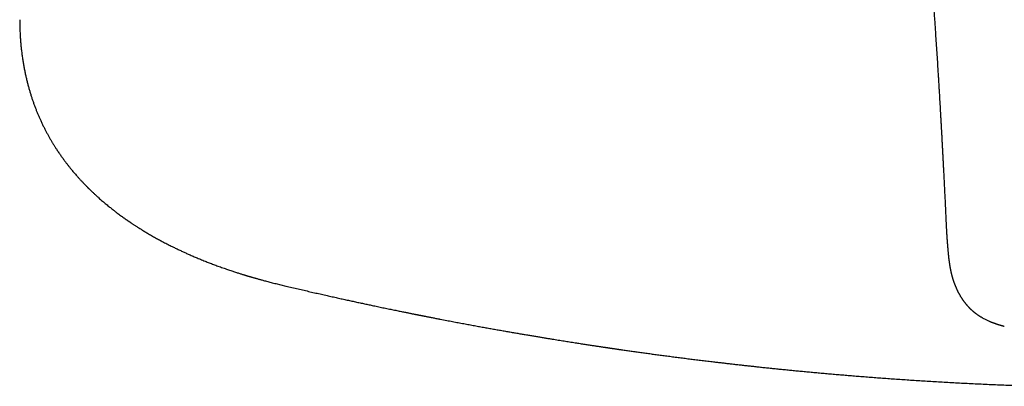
# Model space of a CAD drawing. Header units: millimetres. Extents: x 8 to 755, y 12 to 444.
# Tile 9 of 44: x 296 to 380, y 355 to 386. Entities that reach past the tile are written whole.
import ezdxf

# ---------------------------------------------------------------- set-up
doc = ezdxf.new("R2010")
doc.units = ezdxf.units.MM

msp = doc.modelspace()

# ---------------------------------------------------------------- linework, layer by layer
at = {"color": 7, "linetype": 'Continuous', "lineweight": 30}
for p, q in [((317.956, 363.787), (318.812, 363.58)), ((318.812, 363.58), (319.193, 363.49)), ((332.056, 360.738), (332.489, 360.655)), ((332.057, 360.738), (332.057, 360.738))]:
    msp.add_line(p, q, dxfattribs=at)
for points, knots in [([(370.964, 417.271), (370.966, 417.264), (370.969, 417.248), (370.976, 417.217), (370.984, 417.181), (370.992, 417.144), (371, 417.107), (371.008, 417.072), (371.015, 417.04), (371.02, 417.013), (371.025, 416.991), (371.03, 416.969), (371.035, 416.946), (371.041, 416.92), (371.048, 416.887), (371.056, 416.848), (371.066, 416.802), (371.076, 416.754), (371.086, 416.705), (371.097, 416.656), (371.107, 416.607), (371.117, 416.557), (371.127, 416.509), (371.136, 416.466), (371.144, 416.428), (371.151, 416.395), (371.157, 416.367), (371.161, 416.345), (371.165, 416.326), (371.169, 416.306), (371.174, 416.283), (371.179, 416.257), (371.186, 416.224), (371.194, 416.184), (371.203, 416.139), (371.212, 416.093), (371.222, 416.046), (371.231, 415.999), (371.24, 415.952), (371.249, 415.907), (371.258, 415.864), (371.266, 415.824), (371.274, 415.784), (371.281, 415.743), (371.289, 415.704), (371.297, 415.665), (371.304, 415.629), (371.31, 415.595), (371.316, 415.566), (371.32, 415.543), (371.324, 415.526), (371.326, 415.513), (371.329, 415.499), (371.332, 415.48), (371.337, 415.456), (371.343, 415.426), (371.349, 415.39), (371.357, 415.352), (371.365, 415.308), (371.374, 415.259), (371.384, 415.207), (371.393, 415.158), (371.402, 415.113), (371.409, 415.073), (371.416, 415.038), (371.421, 415.006), (371.427, 414.974), (371.434, 414.939), (371.441, 414.899), (371.449, 414.858), (371.458, 414.805), (371.47, 414.74), (371.484, 414.666), (371.496, 414.596), (371.508, 414.53), (371.519, 414.469), (371.529, 414.411), (371.539, 414.355), (371.55, 414.295), (371.561, 414.233), (371.571, 414.175), (371.58, 414.123), (371.588, 414.077), (371.595, 414.032), (371.603, 413.989), (371.61, 413.948), (371.616, 413.911), (371.621, 413.882), (371.626, 413.857), (371.629, 413.835), (371.634, 413.81), (371.638, 413.782), (371.644, 413.751), (371.649, 413.716), (371.66, 413.653), (371.675, 413.564), (371.694, 413.449), (371.709, 413.359), (371.72, 413.294), (371.726, 413.255), (371.732, 413.22), (371.737, 413.188), (371.742, 413.16), (371.747, 413.132), (371.751, 413.102), (371.757, 413.068), (371.763, 413.032), (371.769, 412.993), (371.776, 412.951), (371.783, 412.905), (371.792, 412.853), (371.801, 412.797), (371.809, 412.744), (371.816, 412.697), (371.823, 412.658), (371.829, 412.618), (371.835, 412.582), (371.84, 412.549), (371.844, 412.521), (371.848, 412.497), (371.851, 412.478), (371.853, 412.462), (371.856, 412.447), (371.859, 412.429), (371.862, 412.407), (371.866, 412.381), (371.871, 412.351), (371.876, 412.319), (371.884, 412.266), (371.895, 412.197), (371.908, 412.113), (371.919, 412.035), (371.93, 411.964), (371.94, 411.899), (371.949, 411.839), (371.957, 411.786), (371.964, 411.739), (371.97, 411.698), (371.975, 411.667), (371.979, 411.644), (371.981, 411.626), (371.984, 411.607), (371.988, 411.584), (371.991, 411.557), (371.996, 411.527), (372.003, 411.477), (372.014, 411.404), (372.028, 411.309), (372.043, 411.208), (372.058, 411.103), (372.074, 410.993), (372.087, 410.901), (372.098, 410.828), (372.105, 410.776), (372.112, 410.725), (372.119, 410.68), (372.125, 410.64), (372.129, 410.608), (372.133, 410.583), (372.135, 410.565), (372.137, 410.549), (372.14, 410.532), (372.143, 410.51), (372.147, 410.483), (372.151, 410.45), (372.157, 410.411), (372.163, 410.366), (372.17, 410.317), (372.178, 410.264), (372.185, 410.21), (372.195, 410.139), (372.207, 410.053), (372.221, 409.953), (372.233, 409.863), (372.244, 409.781), (372.255, 409.705), (372.265, 409.629), (372.275, 409.55), (372.286, 409.47), (372.295, 409.404), (372.302, 409.355), (372.306, 409.326), (372.309, 409.302), (372.311, 409.282), (372.313, 409.267), (372.315, 409.256), (372.316, 409.247), (372.318, 409.234), (372.321, 409.213), (372.325, 409.182), (372.329, 409.146), (372.335, 409.106), (372.341, 409.061), (372.347, 409.011), (372.355, 408.955), (372.363, 408.894), (372.374, 408.811), (372.387, 408.706), (372.404, 408.578), (372.421, 408.443), (372.439, 408.302), (372.459, 408.15), (372.48, 407.985), (372.497, 407.85), (372.509, 407.755), (372.515, 407.703), (372.521, 407.655), (372.526, 407.613), (372.531, 407.576), (372.535, 407.543), (372.539, 407.515), (372.541, 407.494), (372.544, 407.476), (372.546, 407.459), (372.548, 407.437), (372.552, 407.409), (372.556, 407.373), (372.561, 407.333), (372.571, 407.255), (372.585, 407.138), (372.601, 407.004), (372.615, 406.891), (372.627, 406.797), (372.638, 406.698), (372.651, 406.594), (372.664, 406.484), (372.678, 406.369), (372.692, 406.248), (372.705, 406.135), (372.718, 406.031), (372.729, 405.936), (372.74, 405.839), (372.752, 405.739), (372.763, 405.641), (372.774, 405.548), (372.784, 405.462), (372.793, 405.382), (372.801, 405.311), (372.808, 405.247), (372.815, 405.191), (372.821, 405.141), (372.826, 405.096), (372.83, 405.057), (372.834, 405.023), (372.837, 404.997), (372.839, 404.978), (372.841, 404.963), (372.843, 404.947), (372.845, 404.925), (372.848, 404.895), (372.852, 404.859), (372.857, 404.818), (372.862, 404.774), (372.867, 404.726), (372.873, 404.674), (372.88, 404.618), (372.886, 404.561), (372.892, 404.504), (372.899, 404.447), (372.909, 404.351), (372.924, 404.216), (372.941, 404.063), (372.955, 403.933), (372.967, 403.824), (372.979, 403.718), (372.99, 403.615), (373, 403.52), (373.01, 403.431), (373.017, 403.365), (373.022, 403.318), (373.025, 403.29), (373.028, 403.263), (373.031, 403.239), (373.033, 403.218), (373.034, 403.202), (373.036, 403.19), (373.037, 403.177), (373.039, 403.161), (373.041, 403.138), (373.044, 403.109), (373.048, 403.075), (373.055, 403.005), (373.066, 402.902), (373.081, 402.766), (373.095, 402.629), (373.11, 402.491), (373.125, 402.349), (373.14, 402.206), (373.155, 402.06), (373.17, 401.911), (373.186, 401.755), (373.203, 401.592), (373.216, 401.459), (373.227, 401.356), (373.234, 401.285), (373.241, 401.214), (373.249, 401.141), (373.256, 401.069), (373.263, 401), (373.27, 400.933), (373.276, 400.869), (373.282, 400.809), (373.287, 400.755), (373.292, 400.707), (373.296, 400.667), (373.299, 400.635), (373.302, 400.608), (373.304, 400.587), (373.306, 400.569), (373.307, 400.555), (373.309, 400.54), (373.311, 400.521), (373.313, 400.496), (373.316, 400.464), (373.321, 400.416), (373.328, 400.35), (373.336, 400.266), (373.345, 400.173), (373.355, 400.073), (373.365, 399.965), (373.376, 399.858), (373.386, 399.753), (373.396, 399.653), (373.405, 399.55), (373.415, 399.448), (373.425, 399.346), (373.449, 399.096), (373.487, 398.7), (373.529, 398.242), (373.563, 397.875), (373.589, 397.598), (373.614, 397.327), (373.637, 397.062), (373.656, 396.856), (373.669, 396.707), (373.677, 396.615), (373.686, 396.523), (373.694, 396.432), (373.702, 396.343), (373.709, 396.263), (373.715, 396.193), (373.72, 396.136), (373.724, 396.086), (373.728, 396.041), (373.732, 396.003), (373.734, 395.972), (373.736, 395.947), (373.738, 395.927), (373.74, 395.908), (373.742, 395.888), (373.744, 395.865), (373.746, 395.84), (373.748, 395.812), (373.751, 395.775), (373.756, 395.727), (373.761, 395.666), (373.767, 395.6), (373.773, 395.526), (373.78, 395.444), (373.788, 395.356), (373.796, 395.264), (373.804, 395.17), (373.812, 395.075), (373.82, 394.978), (373.833, 394.825), (373.851, 394.613), (373.874, 394.339), (373.898, 394.057), (373.922, 393.766), (373.947, 393.466), (373.97, 393.181), (373.992, 392.91), (374.013, 392.657), (374.034, 392.397), (374.055, 392.132), (374.076, 391.863), (374.104, 391.506), (374.139, 391.065), (374.179, 390.543), (374.218, 390.026), (374.256, 389.516), (374.294, 389.011), (374.33, 388.513), (374.365, 388.034), (374.398, 387.575), (374.429, 387.135), (374.46, 386.7), (374.489, 386.27), (374.519, 385.843), (374.556, 385.292), (374.602, 384.615), (374.654, 383.813), (374.706, 383.016), (374.743, 382.419), (374.768, 382.022), (374.781, 381.824), (374.793, 381.626), (374.805, 381.428), (374.817, 381.231), (374.829, 381.033), (374.841, 380.835), (374.853, 380.637), (374.865, 380.436), (374.878, 380.227), (374.891, 380.01), (374.904, 379.785), (374.918, 379.544), (374.933, 379.287), (374.949, 379.014), (374.965, 378.731), (374.982, 378.439), (374.999, 378.137), (375.017, 377.825), (375.035, 377.512), (375.052, 377.2), (375.069, 376.888), (375.087, 376.568), (375.105, 376.24), (375.123, 375.903), (375.141, 375.558), (375.16, 375.204), (375.179, 374.842), (375.198, 374.472), (375.218, 374.093), (375.238, 373.706), (375.258, 373.318), (375.277, 372.929), (375.296, 372.54), (375.316, 372.144), (375.336, 371.74), (375.349, 371.468), (375.355, 371.33)], [0, 0, 0, 0, 0.00095, 0.002029, 0.003215, 0.004379, 0.005558, 0.006695, 0.007737, 0.008548, 0.009248, 0.009889, 0.01061, 0.011416, 0.012307, 0.013635, 0.015101, 0.016594, 0.018096, 0.019606, 0.021123, 0.022649, 0.024182, 0.025497, 0.026652, 0.027647, 0.028482, 0.029157, 0.029648, 0.030237, 0.030928, 0.03172, 0.032612, 0.033898, 0.035271, 0.036651, 0.03804, 0.039436, 0.040839, 0.042251, 0.04343, 0.044615, 0.045805, 0.047001, 0.04818, 0.049261, 0.050398, 0.051387, 0.052229, 0.052923, 0.053371, 0.053725, 0.054081, 0.054613, 0.055323, 0.056194, 0.057238, 0.058385, 0.059494, 0.061091, 0.062589, 0.063987, 0.065277, 0.066441, 0.067476, 0.068261, 0.069159, 0.070173, 0.071305, 0.072496, 0.073664, 0.075866, 0.077969, 0.079924, 0.081734, 0.08356, 0.085036, 0.086588, 0.088236, 0.089978, 0.091781, 0.09305, 0.094301, 0.095534, 0.096749, 0.097899, 0.098903, 0.099759, 0.100328, 0.100912, 0.101585, 0.102347, 0.103199, 0.104141, 0.105172, 0.108347, 0.111454, 0.114491, 0.115625, 0.116662, 0.117604, 0.118449, 0.1192, 0.119873, 0.120717, 0.12162, 0.122583, 0.123605, 0.124709, 0.125931, 0.127292, 0.128793, 0.130433, 0.131443, 0.1325, 0.133574, 0.134546, 0.135405, 0.13615, 0.136782, 0.1373, 0.137629, 0.137995, 0.138468, 0.139047, 0.139733, 0.140526, 0.1414, 0.142262, 0.144611, 0.146795, 0.148812, 0.150662, 0.152347, 0.153868, 0.155235, 0.156448, 0.157507, 0.158412, 0.158852, 0.159268, 0.159764, 0.160352, 0.161031, 0.161802, 0.162626, 0.164909, 0.167335, 0.169901, 0.17258, 0.175359, 0.178237, 0.179535, 0.180852, 0.182159, 0.183314, 0.184298, 0.185111, 0.185721, 0.186179, 0.186504, 0.186905, 0.187444, 0.188129, 0.188955, 0.189921, 0.191028, 0.192275, 0.193635, 0.194977, 0.196282, 0.198902, 0.201364, 0.20367, 0.205595, 0.207418, 0.209275, 0.211187, 0.213156, 0.21518, 0.216007, 0.216721, 0.217318, 0.217799, 0.218164, 0.218412, 0.218594, 0.218811, 0.219388, 0.220131, 0.22104, 0.221991, 0.223074, 0.224289, 0.225636, 0.227115, 0.228712, 0.231652, 0.234736, 0.237965, 0.241339, 0.244858, 0.248895, 0.253107, 0.254453, 0.255696, 0.256817, 0.257814, 0.258687, 0.259479, 0.260132, 0.260647, 0.261022, 0.261388, 0.26186, 0.262554, 0.263396, 0.264368, 0.265362, 0.268957, 0.272622, 0.274735, 0.276925, 0.279236, 0.281667, 0.284219, 0.286893, 0.289687, 0.292601, 0.294726, 0.29691, 0.299155, 0.301459, 0.30377, 0.305897, 0.307871, 0.309694, 0.311365, 0.312776, 0.314057, 0.315208, 0.316229, 0.317119, 0.31788, 0.318508, 0.318894, 0.319193, 0.319538, 0.320028, 0.320696, 0.321524, 0.32251, 0.323476, 0.324558, 0.325755, 0.32705, 0.32835, 0.329642, 0.330927, 0.332204, 0.336165, 0.34005, 0.34253, 0.344979, 0.347394, 0.349701, 0.351845, 0.353827, 0.355647, 0.356304, 0.356937, 0.357546, 0.358105, 0.358565, 0.358924, 0.359181, 0.359392, 0.359769, 0.360278, 0.360918, 0.36169, 0.362593, 0.365573, 0.368583, 0.371625, 0.374697, 0.3778, 0.381008, 0.384172, 0.387472, 0.390906, 0.394476, 0.398181, 0.399701, 0.401242, 0.402805, 0.40439, 0.405993, 0.407526, 0.408949, 0.410389, 0.411697, 0.412873, 0.413917, 0.414828, 0.415487, 0.416054, 0.416529, 0.416912, 0.417204, 0.417458, 0.417877, 0.418432, 0.419123, 0.419918, 0.421583, 0.423416, 0.425419, 0.427591, 0.429931, 0.432441, 0.434532, 0.436721, 0.438929, 0.441134, 0.443335, 0.445532, 0.457243, 0.468851, 0.474815, 0.480713, 0.486468, 0.492078, 0.497543, 0.499511, 0.501459, 0.503388, 0.505297, 0.507186, 0.509036, 0.510362, 0.511557, 0.512619, 0.513549, 0.514348, 0.515015, 0.515528, 0.515921, 0.516282, 0.516699, 0.517172, 0.517702, 0.518287, 0.518928, 0.520049, 0.521308, 0.522706, 0.524242, 0.525952, 0.527806, 0.529744, 0.531706, 0.533693, 0.535703, 0.537737, 0.543246, 0.548923, 0.554769, 0.560783, 0.566966, 0.573317, 0.578425, 0.583637, 0.588952, 0.594372, 0.599895, 0.605473, 0.616229, 0.626837, 0.637295, 0.647604, 0.657765, 0.667776, 0.677639, 0.686549, 0.695333, 0.703993, 0.712527, 0.720963, 0.729357, 0.74527, 0.761036, 0.776655, 0.792127, 0.795994, 0.799852, 0.8037, 0.807539, 0.811369, 0.815189, 0.819097, 0.822838, 0.82673, 0.830773, 0.834968, 0.839314, 0.843811, 0.84889, 0.854149, 0.859588, 0.865207, 0.871006, 0.876985, 0.883144, 0.888948, 0.894903, 0.90101, 0.907267, 0.913676, 0.920236, 0.926947, 0.933809, 0.940823, 0.947987, 0.955302, 0.962769, 0.969947, 0.977259, 0.984705, 0.992285, 1, 1, 1, 1]), ([(295.96, 386.427), (295.96, 386.301), (295.961, 386.051), (295.971, 385.679), (295.986, 385.313), (296.006, 384.952), (296.032, 384.596), (296.062, 384.246), (296.099, 383.892), (296.142, 383.532), (296.192, 383.168), (296.248, 382.811), (296.307, 382.462), (296.372, 382.121), (296.441, 381.786), (296.513, 381.46), (296.59, 381.141), (296.67, 380.83), (296.752, 380.528), (296.837, 380.235), (296.924, 379.952), (297.013, 379.676), (297.107, 379.4), (297.205, 379.125), (297.308, 378.851), (297.412, 378.585), (297.517, 378.328), (297.624, 378.079), (297.737, 377.825), (297.857, 377.566), (297.984, 377.303), (298.111, 377.051), (298.238, 376.808), (298.364, 376.574), (298.492, 376.345), (298.62, 376.123), (298.748, 375.907), (298.878, 375.696), (299.007, 375.491), (299.153, 375.265), (299.316, 375.021), (299.496, 374.762), (299.675, 374.512), (299.841, 374.287), (299.998, 374.081), (300.147, 373.89), (300.304, 373.694), (300.456, 373.508), (300.604, 373.332), (300.746, 373.166), (300.893, 372.999), (301.045, 372.829), (301.177, 372.685), (301.284, 372.569), (301.363, 372.485), (301.437, 372.408), (301.505, 372.337), (301.568, 372.272), (301.624, 372.214), (301.67, 372.167), (301.708, 372.129), (301.736, 372.1), (301.761, 372.076), (301.779, 372.058), (301.792, 372.045), (301.802, 372.035), (301.814, 372.022), (301.831, 372.006), (301.852, 371.984), (301.879, 371.958), (301.912, 371.926), (301.95, 371.888), (301.993, 371.847), (302.041, 371.8), (302.094, 371.749), (302.152, 371.693), (302.252, 371.598), (302.391, 371.467), (302.566, 371.306), (302.738, 371.151), (302.905, 371.003), (303.068, 370.862), (303.226, 370.728), (303.38, 370.599), (303.528, 370.477), (303.671, 370.361), (303.809, 370.252), (303.94, 370.148), (304.065, 370.051), (304.186, 369.958), (304.318, 369.858), (304.459, 369.753), (304.609, 369.642), (304.753, 369.538), (304.89, 369.44), (305.02, 369.347), (305.12, 369.278), (305.19, 369.229), (305.232, 369.2), (305.27, 369.174), (305.302, 369.152), (305.328, 369.134), (305.349, 369.12), (305.371, 369.105), (305.399, 369.086), (305.436, 369.061), (305.479, 369.032), (305.534, 368.995), (305.601, 368.95), (305.68, 368.898), (305.767, 368.84), (305.863, 368.777), (305.967, 368.71), (306.08, 368.638), (306.197, 368.564), (306.318, 368.487), (306.444, 368.409), (306.577, 368.328), (306.717, 368.243), (306.864, 368.155), (307.024, 368.06), (307.193, 367.962), (307.367, 367.862), (307.539, 367.765), (307.706, 367.672), (307.87, 367.582), (308.03, 367.495), (308.204, 367.401), (308.392, 367.302), (308.592, 367.199), (308.785, 367.1), (308.969, 367.008), (309.145, 366.92), (309.314, 366.838), (309.474, 366.761), (309.628, 366.688), (309.776, 366.618), (309.921, 366.55), (310.064, 366.485), (310.209, 366.419), (310.358, 366.352), (310.514, 366.282), (310.678, 366.21), (310.849, 366.136), (311.024, 366.061), (311.203, 365.986), (311.385, 365.911), (311.574, 365.833), (311.769, 365.754), (311.96, 365.679), (312.145, 365.606), (312.323, 365.538), (312.506, 365.468), (312.694, 365.397), (312.883, 365.327), (313.082, 365.255), (313.286, 365.182), (313.494, 365.108), (313.694, 365.038), (313.885, 364.973), (314.066, 364.912), (314.237, 364.855), (314.401, 364.801), (314.558, 364.75), (314.708, 364.702), (314.845, 364.659), (314.97, 364.619), (315.084, 364.584), (315.178, 364.555), (315.254, 364.532), (315.31, 364.515), (315.361, 364.499), (315.404, 364.486), (315.439, 364.476), (315.468, 364.467), (315.492, 364.46), (315.512, 364.454), (315.531, 364.448), (315.549, 364.442), (315.57, 364.436), (315.594, 364.429), (315.625, 364.42), (315.662, 364.409), (315.707, 364.396), (315.76, 364.38), (315.82, 364.363), (315.887, 364.343), (315.962, 364.321), (316.044, 364.297), (316.134, 364.272), (316.231, 364.244), (316.334, 364.215), (316.445, 364.184), (316.562, 364.151), (316.686, 364.117), (316.826, 364.079), (316.983, 364.037), (317.159, 363.99), (317.344, 363.942), (317.539, 363.891), (317.744, 363.839), (317.884, 363.805), (317.956, 363.787)], [0, 0, 0, 0, 0.010895, 0.02164, 0.032235, 0.042679, 0.052971, 0.063112, 0.0731, 0.083911, 0.094537, 0.104977, 0.115231, 0.1253, 0.135182, 0.144878, 0.154387, 0.163711, 0.172848, 0.181642, 0.190256, 0.198691, 0.206947, 0.215662, 0.224169, 0.232469, 0.240561, 0.248447, 0.256125, 0.264909, 0.273407, 0.281617, 0.28954, 0.297331, 0.304929, 0.312396, 0.319734, 0.32694, 0.334016, 0.34096, 0.350441, 0.359665, 0.368631, 0.377339, 0.384182, 0.391258, 0.398567, 0.406108, 0.412309, 0.41866, 0.425161, 0.431811, 0.43859, 0.442208, 0.445574, 0.448687, 0.451547, 0.454155, 0.45651, 0.458612, 0.45993, 0.461125, 0.462173, 0.46298, 0.463359, 0.463717, 0.464233, 0.464912, 0.465753, 0.466885, 0.468221, 0.469759, 0.471501, 0.473446, 0.475595, 0.477947, 0.480475, 0.487633, 0.494565, 0.501271, 0.50775, 0.514002, 0.520028, 0.525827, 0.531398, 0.536743, 0.541861, 0.546666, 0.551251, 0.555658, 0.55993, 0.565578, 0.570969, 0.576103, 0.580979, 0.585597, 0.589957, 0.591535, 0.593048, 0.594372, 0.59549, 0.596403, 0.59711, 0.597701, 0.598726, 0.600017, 0.601559, 0.603276, 0.605751, 0.608502, 0.61153, 0.614835, 0.618416, 0.622274, 0.626408, 0.630442, 0.634707, 0.639206, 0.643937, 0.6489, 0.654097, 0.659996, 0.665824, 0.671508, 0.677047, 0.682442, 0.687692, 0.692797, 0.69958, 0.70609, 0.712325, 0.718287, 0.723974, 0.729387, 0.734526, 0.73939, 0.744192, 0.748711, 0.753341, 0.757839, 0.762566, 0.767521, 0.772704, 0.778114, 0.783754, 0.78928, 0.795009, 0.800941, 0.807077, 0.813416, 0.818854, 0.824433, 0.830154, 0.836016, 0.842003, 0.847887, 0.8546, 0.861071, 0.867302, 0.873293, 0.87884, 0.884163, 0.889263, 0.894138, 0.898788, 0.903215, 0.906924, 0.91046, 0.913822, 0.915722, 0.917492, 0.919069, 0.920452, 0.921489, 0.922382, 0.923131, 0.923738, 0.92425, 0.92489, 0.925472, 0.926188, 0.927131, 0.928304, 0.929707, 0.931339, 0.933201, 0.935293, 0.937623, 0.940184, 0.942977, 0.946001, 0.949256, 0.952679, 0.956325, 0.960193, 0.964285, 0.969448, 0.974926, 0.980721, 0.986831, 0.993258, 1, 1, 1, 1]), ([(375.355, 371.33), (375.369, 371.043), (375.397, 370.468), (375.423, 369.891), (375.437, 369.602)], [0, 0, 0, 0, 0.50001, 1, 1, 1, 1]), ([(375.437, 369.602), (375.439, 369.547), (375.444, 369.44), (375.452, 369.282), (375.459, 369.131), (375.465, 368.987), (375.472, 368.851), (375.479, 368.723), (375.485, 368.606), (375.49, 368.5), (375.496, 368.405), (375.501, 368.318), (375.505, 368.238), (375.509, 368.166), (375.513, 368.105), (375.516, 368.054), (375.519, 368.013), (375.521, 367.979), (375.523, 367.952), (375.524, 367.933), (375.525, 367.915), (375.526, 367.894), (375.529, 367.862), (375.531, 367.821), (375.534, 367.773), (375.538, 367.724), (375.541, 367.675), (375.545, 367.624), (375.549, 367.56), (375.555, 367.482), (375.562, 367.392), (375.567, 367.316), (375.572, 367.257), (375.575, 367.215), (375.578, 367.179), (375.581, 367.145), (375.584, 367.111), (375.587, 367.073), (375.59, 367.031), (375.593, 366.991), (375.596, 366.956), (375.599, 366.925), (375.602, 366.892), (375.605, 366.857), (375.608, 366.822), (375.611, 366.789), (375.613, 366.762), (375.615, 366.74), (375.616, 366.722), (375.619, 366.698), (375.622, 366.664), (375.627, 366.606), (375.634, 366.529), (375.641, 366.452), (375.647, 366.39), (375.652, 366.345), (375.656, 366.304), (375.659, 366.27), (375.662, 366.242), (375.665, 366.217), (375.668, 366.19), (375.671, 366.157), (375.675, 366.116), (375.681, 366.067), (375.687, 366.011), (375.694, 365.954), (375.701, 365.897), (375.707, 365.845), (375.713, 365.8), (375.718, 365.76), (375.723, 365.723), (375.728, 365.68), (375.735, 365.629), (375.744, 365.567), (375.753, 365.503), (375.763, 365.439), (375.772, 365.378), (375.781, 365.324), (375.789, 365.277), (375.796, 365.237), (375.802, 365.199), (375.809, 365.163), (375.814, 365.13), (375.82, 365.101), (375.825, 365.075), (375.83, 365.047), (375.836, 365.017), (375.842, 364.985), (375.849, 364.949), (375.858, 364.906), (375.869, 364.856), (375.88, 364.803), (375.892, 364.75), (375.904, 364.699), (375.914, 364.656), (375.922, 364.623), (375.929, 364.596), (375.936, 364.567), (375.943, 364.541), (375.948, 364.519), (375.954, 364.5), (375.959, 364.479), (375.965, 364.456), (375.972, 364.432), (375.978, 364.41), (375.984, 364.387), (375.992, 364.361), (376, 364.332), (376.008, 364.304), (376.017, 364.274), (376.027, 364.243), (376.038, 364.208), (376.048, 364.174), (376.059, 364.141), (376.07, 364.105), (376.082, 364.069), (376.096, 364.029), (376.11, 363.988), (376.124, 363.946), (376.139, 363.904), (376.154, 363.863), (376.17, 363.82), (376.184, 363.782), (376.196, 363.75), (376.206, 363.724), (376.215, 363.702), (376.222, 363.683), (376.229, 363.665), (376.238, 363.644), (376.248, 363.617), (376.262, 363.585), (376.271, 363.561), (376.277, 363.547)], [0, 0, 0, 0, 0.026376, 0.0517333, 0.0760028, 0.0991201, 0.1210251, 0.1416622, 0.1609796, 0.1774873, 0.1928124, 0.2069238, 0.2197931, 0.2313945, 0.2417049, 0.2493516, 0.2559794, 0.2615287, 0.2659902, 0.2687277, 0.2709749, 0.2742675, 0.2789495, 0.2862327, 0.294012, 0.301888, 0.3098618, 0.3179344, 0.3261039, 0.3408479, 0.3553612, 0.3696258, 0.3773082, 0.3839638, 0.389582, 0.3946842, 0.400258, 0.4063301, 0.4129353, 0.4206414, 0.4252068, 0.4301391, 0.4354413, 0.4411178, 0.4471311, 0.4524769, 0.4569916, 0.4602541, 0.4627783, 0.4658199, 0.4717649, 0.4791496, 0.4938995, 0.508691, 0.5162491, 0.5237767, 0.5304861, 0.5360522, 0.5404639, 0.5440673, 0.548167, 0.5538436, 0.5605836, 0.5684867, 0.577382, 0.5866216, 0.5960612, 0.6047225, 0.6120189, 0.6180645, 0.6240419, 0.6300574, 0.639045, 0.6493822, 0.660222, 0.670358, 0.6807614, 0.6904218, 0.6969639, 0.7039605, 0.7100567, 0.7158472, 0.7219263, 0.7260563, 0.7303054, 0.7348861, 0.7399547, 0.745507, 0.7507186, 0.7581874, 0.7668592, 0.775788, 0.784751, 0.7936869, 0.8018753, 0.8062357, 0.8107173, 0.8157201, 0.8208056, 0.8241677, 0.8270973, 0.8305806, 0.8347959, 0.8391874, 0.8429455, 0.8463412, 0.8508621, 0.8564112, 0.8614586, 0.8658068, 0.8720936, 0.8781568, 0.884244, 0.8899496, 0.896232, 0.9033037, 0.9097102, 0.9176782, 0.9260216, 0.9325227, 0.9407698, 0.948594, 0.9567277, 0.961702, 0.9668095, 0.9710296, 0.974293, 0.9774344, 0.9813401, 0.9862062, 0.9924201, 1, 1, 1, 1]), ([(319.193, 363.49), (319.369, 363.448), (319.717, 363.366), (320.236, 363.246), (320.746, 363.128), (321.247, 363.013), (321.739, 362.901), (322.212, 362.794), (322.668, 362.691), (323.106, 362.594), (323.536, 362.498), (323.958, 362.405), (324.371, 362.315), (324.776, 362.227), (325.173, 362.141), (325.561, 362.058), (325.942, 361.977), (326.272, 361.906), (326.554, 361.847), (326.789, 361.797), (327.021, 361.749), (327.248, 361.701), (327.47, 361.655), (327.691, 361.609), (327.909, 361.564), (328.125, 361.52), (328.331, 361.478), (328.527, 361.438), (328.713, 361.4), (328.89, 361.364), (329.053, 361.331), (329.203, 361.3), (329.34, 361.273), (329.468, 361.247), (329.589, 361.223), (329.701, 361.2), (329.795, 361.181), (329.872, 361.166), (329.934, 361.154), (329.991, 361.142), (330.043, 361.132), (330.088, 361.123), (330.126, 361.116), (330.151, 361.111), (330.167, 361.107), (330.181, 361.105), (330.2, 361.101), (330.225, 361.096), (330.259, 361.089), (330.305, 361.08), (330.362, 361.069), (330.428, 361.056), (330.504, 361.041), (330.589, 361.024), (330.682, 361.005), (330.784, 360.985), (330.896, 360.963), (331.017, 360.94), (331.149, 360.914), (331.29, 360.886), (331.442, 360.857), (331.603, 360.826), (331.773, 360.793), (331.926, 360.763), (332.021, 360.745), (332.057, 360.738)], [0, 0, 0, 0, 0.041571, 0.082384, 0.122438, 0.161734, 0.200272, 0.238052, 0.272978, 0.307231, 0.340809, 0.373714, 0.405945, 0.437501, 0.468384, 0.498594, 0.528129, 0.556991, 0.575523, 0.593767, 0.611721, 0.629387, 0.646641, 0.663268, 0.680689, 0.697359, 0.713279, 0.728449, 0.742868, 0.756537, 0.769455, 0.780638, 0.791189, 0.801109, 0.810399, 0.819057, 0.827084, 0.832124, 0.836879, 0.841348, 0.845413, 0.848827, 0.851821, 0.854018, 0.854637, 0.855662, 0.857134, 0.859055, 0.861424, 0.865087, 0.869477, 0.874592, 0.880433, 0.887001, 0.894159, 0.902017, 0.910576, 0.919836, 0.930008, 0.94091, 0.952542, 0.964904, 0.977997, 0.991821, 1, 1, 1, 1]), ([(376.277, 363.547), (376.282, 363.535), (376.291, 363.513), (376.304, 363.483), (376.313, 363.461), (376.32, 363.445), (376.326, 363.433), (376.331, 363.421), (376.339, 363.403), (376.349, 363.38), (376.361, 363.354), (376.373, 363.328), (376.385, 363.301), (376.398, 363.272), (376.413, 363.241), (376.428, 363.21), (376.448, 363.168), (376.473, 363.118), (376.504, 363.056), (376.536, 362.995), (376.569, 362.933), (376.602, 362.873), (376.631, 362.822), (376.657, 362.778), (376.679, 362.739), (376.701, 362.702), (376.722, 362.668), (376.742, 362.636), (376.762, 362.604), (376.785, 362.568), (376.809, 362.531), (376.834, 362.492), (376.858, 362.457), (376.881, 362.424), (376.903, 362.392), (376.926, 362.359), (376.95, 362.326), (376.972, 362.295), (376.994, 362.266), (377.013, 362.239), (377.033, 362.213), (377.054, 362.185), (377.075, 362.158), (377.097, 362.131), (377.119, 362.103), (377.141, 362.076), (377.165, 362.046), (377.19, 362.017), (377.215, 361.988), (377.238, 361.961), (377.262, 361.934), (377.286, 361.906), (377.312, 361.877), (377.339, 361.848), (377.372, 361.812), (377.411, 361.771), (377.455, 361.726), (377.499, 361.681), (377.534, 361.647), (377.562, 361.62), (377.583, 361.6), (377.604, 361.58), (377.626, 361.56), (377.644, 361.543), (377.66, 361.529), (377.677, 361.514), (377.696, 361.496), (377.717, 361.478), (377.741, 361.457), (377.766, 361.436), (377.791, 361.415), (377.814, 361.395), (377.836, 361.377), (377.858, 361.359), (377.88, 361.341), (377.903, 361.323), (377.925, 361.305), (377.948, 361.287), (377.974, 361.267), (378.003, 361.245), (378.035, 361.221), (378.067, 361.198), (378.099, 361.174), (378.131, 361.151), (378.164, 361.128), (378.194, 361.107), (378.224, 361.087), (378.254, 361.066), (378.287, 361.045), (378.325, 361.02), (378.367, 360.993), (378.412, 360.965), (378.455, 360.939), (378.495, 360.915), (378.533, 360.893), (378.598, 360.855), (378.692, 360.803), (378.811, 360.741), (378.935, 360.679), (379.054, 360.623), (379.149, 360.58), (379.214, 360.552), (379.258, 360.534), (379.303, 360.515), (379.346, 360.497), (379.384, 360.482), (379.415, 360.47), (379.441, 360.46), (379.469, 360.449), (379.501, 360.437), (379.542, 360.421), (379.591, 360.403), (379.644, 360.384), (379.695, 360.366), (379.745, 360.349), (379.8, 360.33), (379.857, 360.312), (379.909, 360.295), (379.952, 360.281), (379.987, 360.27), (380.013, 360.262), (380.033, 360.256), (380.05, 360.251), (380.072, 360.244), (380.098, 360.236), (380.127, 360.228), (380.16, 360.218), (380.194, 360.208), (380.229, 360.198), (380.264, 360.189), (380.303, 360.178), (380.35, 360.165), (380.405, 360.15), (380.445, 360.14), (380.466, 360.135)], [0, 0, 0, 0, 0.006938, 0.012511, 0.016728, 0.019593, 0.021537, 0.023773, 0.026375, 0.031805, 0.036898, 0.041555, 0.046682, 0.052216, 0.058496, 0.064849, 0.070322, 0.082955, 0.094016, 0.107138, 0.119463, 0.131068, 0.143628, 0.150673, 0.15855, 0.167364, 0.17377, 0.179883, 0.187646, 0.194388, 0.202512, 0.211561, 0.219199, 0.225732, 0.23307, 0.240306, 0.247251, 0.255248, 0.261432, 0.266836, 0.273199, 0.279467, 0.285656, 0.291827, 0.298356, 0.305116, 0.311456, 0.318982, 0.326143, 0.33237, 0.338565, 0.346022, 0.352786, 0.360077, 0.367716, 0.37946, 0.391488, 0.402403, 0.413946, 0.418796, 0.423899, 0.429605, 0.435339, 0.440096, 0.443327, 0.447351, 0.452379, 0.45773, 0.462918, 0.469857, 0.475662, 0.481052, 0.486374, 0.491666, 0.496967, 0.502212, 0.507445, 0.512659, 0.518358, 0.52541, 0.533041, 0.540298, 0.547124, 0.555063, 0.562163, 0.568745, 0.575332, 0.581889, 0.589062, 0.596973, 0.606388, 0.616513, 0.625745, 0.633762, 0.641726, 0.649897, 0.674489, 0.699616, 0.722328, 0.748482, 0.769453, 0.777481, 0.786147, 0.794632, 0.802936, 0.810501, 0.815571, 0.820041, 0.82514, 0.831117, 0.837856, 0.847877, 0.857649, 0.866959, 0.875394, 0.8849, 0.896629, 0.905291, 0.912719, 0.918986, 0.924133, 0.926386, 0.929116, 0.93291, 0.937764, 0.942991, 0.947852, 0.954582, 0.960459, 0.965849, 0.972384, 0.980259, 0.989467, 1, 1, 1, 1]), ([(332.488, 360.655), (332.654, 360.623), (332.981, 360.561), (333.469, 360.469), (333.948, 360.379), (334.419, 360.292), (334.878, 360.207), (335.325, 360.125), (335.762, 360.046), (336.19, 359.969), (336.612, 359.893), (337.028, 359.819), (337.438, 359.747), (337.839, 359.677), (338.231, 359.609), (338.614, 359.542), (338.989, 359.478), (339.354, 359.416), (339.71, 359.356), (340.057, 359.297), (340.395, 359.241), (340.724, 359.186), (341.044, 359.134), (341.354, 359.083), (341.648, 359.035), (341.925, 358.99), (342.186, 358.948), (342.439, 358.907), (342.684, 358.868), (342.921, 358.83), (343.157, 358.793), (343.391, 358.756), (343.623, 358.72), (343.845, 358.685), (344.058, 358.652), (344.262, 358.62), (344.457, 358.59), (344.643, 358.562), (344.822, 358.535), (344.995, 358.508), (345.163, 358.483), (345.322, 358.459), (345.473, 358.436), (345.616, 358.414), (345.75, 358.394), (345.873, 358.376), (345.988, 358.359), (346.094, 358.343), (346.194, 358.328), (346.285, 358.315), (346.37, 358.302), (346.44, 358.292), (346.496, 358.283), (346.537, 358.277), (346.571, 358.272), (346.604, 358.268), (346.641, 358.262), (346.685, 358.256), (346.74, 358.248), (346.808, 358.238), (346.892, 358.225), (346.985, 358.212), (347.088, 358.197), (347.191, 358.182), (347.294, 358.167), (347.395, 358.152), (347.502, 358.137), (347.614, 358.121), (347.824, 358.09), (348.133, 358.046), (348.541, 357.989), (348.958, 357.93), (349.383, 357.871), (349.816, 357.812), (350.258, 357.751), (350.708, 357.691), (351.167, 357.63), (351.634, 357.568), (352.109, 357.506), (352.593, 357.444), (353.075, 357.382), (353.557, 357.322), (354.036, 357.262), (354.523, 357.202), (355.017, 357.142), (355.464, 357.089), (355.863, 357.042), (356.213, 357.001), (356.571, 356.959), (356.938, 356.917), (357.314, 356.874), (357.692, 356.831), (358.072, 356.789), (358.452, 356.747), (358.841, 356.705), (359.238, 356.662), (359.643, 356.619), (360.057, 356.575), (360.479, 356.531), (360.91, 356.487), (361.349, 356.443), (361.793, 356.398), (362.243, 356.354), (362.699, 356.31), (363.162, 356.265), (363.637, 356.221), (364.122, 356.176), (364.619, 356.13), (365.125, 356.085), (365.639, 356.04), (366.158, 355.995), (366.682, 355.951), (367.211, 355.907), (367.749, 355.863), (368.298, 355.819), (368.86, 355.776), (369.433, 355.732), (370.016, 355.689), (370.606, 355.646), (371.206, 355.604), (371.813, 355.562), (372.429, 355.521), (373.053, 355.48), (373.685, 355.44), (374.326, 355.401), (374.975, 355.363), (375.629, 355.326), (376.287, 355.29), (376.949, 355.255), (377.62, 355.221), (378.303, 355.188), (379, 355.156), (379.709, 355.124), (380.427, 355.094), (381.154, 355.065), (381.889, 355.038), (382.633, 355.012), (383.189, 354.993), (383.498, 354.984), (383.555, 354.982)], [0, 0, 0, 0, 0.010025, 0.019868, 0.029527, 0.039002, 0.048294, 0.057242, 0.066013, 0.074607, 0.083023, 0.091429, 0.099651, 0.107688, 0.11554, 0.123208, 0.130692, 0.137991, 0.145105, 0.152035, 0.15878, 0.165341, 0.171717, 0.177908, 0.183915, 0.189259, 0.194447, 0.199481, 0.204359, 0.209082, 0.21365, 0.218429, 0.223026, 0.22744, 0.231671, 0.235719, 0.239585, 0.243269, 0.246769, 0.250251, 0.253571, 0.256728, 0.259725, 0.26256, 0.265233, 0.267642, 0.269903, 0.272016, 0.273981, 0.275797, 0.277465, 0.278984, 0.279983, 0.280782, 0.28139, 0.28201, 0.28276, 0.283611, 0.284565, 0.28603, 0.287684, 0.289529, 0.291563, 0.293786, 0.295667, 0.297664, 0.299779, 0.302011, 0.304317, 0.312223, 0.320289, 0.328514, 0.3369, 0.345446, 0.354152, 0.363019, 0.372045, 0.381232, 0.390578, 0.400085, 0.409752, 0.419013, 0.428416, 0.437962, 0.44765, 0.45748, 0.464219, 0.471046, 0.478044, 0.485221, 0.492577, 0.500113, 0.507381, 0.51481, 0.522397, 0.530144, 0.53805, 0.546115, 0.554339, 0.562723, 0.571266, 0.579968, 0.58867, 0.597526, 0.606535, 0.615698, 0.625185, 0.634832, 0.644638, 0.654603, 0.664728, 0.674827, 0.685079, 0.695485, 0.706045, 0.716979, 0.728073, 0.739327, 0.75074, 0.762314, 0.774048, 0.785942, 0.79797, 0.810157, 0.822503, 0.835009, 0.847674, 0.860268, 0.873016, 0.885918, 0.898973, 0.912454, 0.926094, 0.939895, 0.953856, 0.967977, 0.982258, 0.996699, 1, 1, 1, 1])]:
    msp.add_open_spline(points, degree=3, knots=knots, dxfattribs=at)

doc.saveas('drawing.dxf')
